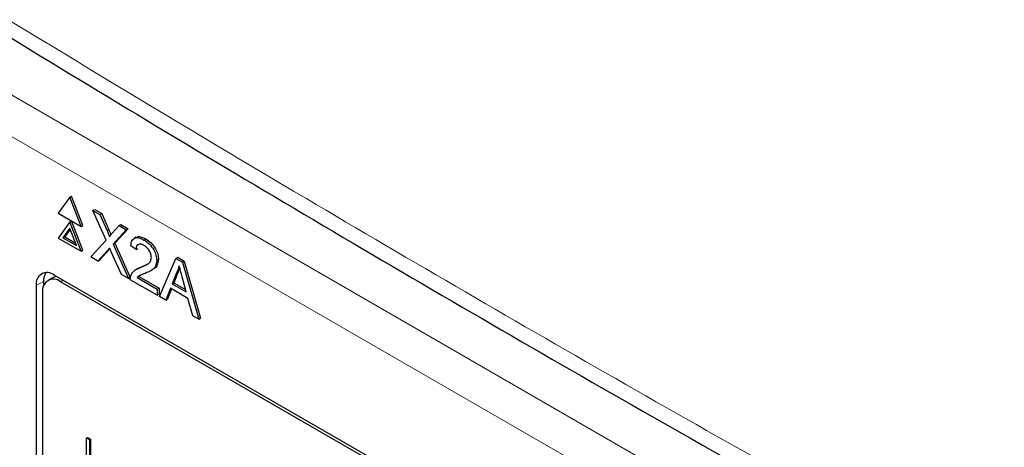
# Paper-space layout 'Blatt4' of a CAD drawing. Header units: millimetres. Extents: x 5 to 418, y 2 to 292.
# Tile 32 of 72: x 71.46 to 86.98, y 194.43 to 201.18. Entities that reach past the tile are written whole.
import ezdxf

# ---------------------------------------------------------------- set-up
doc = ezdxf.new("R2010")
doc.units = ezdxf.units.MM

psp = doc.layouts.new('Blatt4')

# ---------------------------------------------------------------- linework, layer by layer
at = {"color": 7, "linetype": 'Continuous', "lineweight": 18}
for p, q in [((70.51, 200.457), (88.339, 190.165)), ((88.056, 189.675), (70.227, 199.967)), ((72.834, 197.846), (72.863, 197.862)), ((72.843, 197.538), (72.871, 197.555)), ((71.832, 197.048), (71.717, 196.984)), ((72.101, 197.042), (72.141, 197.066))]:
    psp.add_line(p, q, dxfattribs=at)
at = {"color": 7, "linetype": 'Continuous', "lineweight": 25}
for p, q in [((72.244, 198.377), (72.064, 198.121)), ((72.244, 198.377), (72.272, 198.393)), ((72.423, 197.914), (72.244, 198.377)), ((72.452, 197.93), (72.272, 198.393)), ((72.064, 198.121), (72.423, 197.914)), ((72.61, 198.165), (72.639, 198.182)), ((72.817, 197.699), (72.61, 198.165)), ((72.61, 198.165), (72.721, 198.101)), ((72.639, 198.182), (72.749, 198.118)), ((72.721, 198.101), (72.749, 198.118)), ((72.721, 198.101), (72.834, 197.846)), ((72.749, 198.118), (72.863, 197.862)), ((72.244, 197.985), (72.064, 197.729)), ((72.244, 197.887), (72.137, 197.736)), ((72.244, 197.985), (72.272, 198.001)), ((72.423, 197.522), (72.244, 197.985)), ((72.35, 197.613), (72.244, 197.887)), ((72.452, 197.538), (72.272, 198.001)), ((72.423, 197.914), (72.452, 197.93)), ((72.911, 197.802), (73.024, 197.927)), ((73.024, 197.927), (73.052, 197.943)), ((73.024, 197.927), (73.136, 197.862)), ((73.052, 197.943), (73.164, 197.878)), ((72.064, 197.729), (72.423, 197.522)), ((72.137, 197.736), (72.166, 197.752)), ((72.137, 197.736), (72.35, 197.613)), ((72.25, 197.872), (72.166, 197.752)), ((72.166, 197.752), (72.333, 197.656)), ((73.136, 197.862), (72.929, 197.633)), ((73.164, 197.878), (72.957, 197.65)), ((73.136, 197.862), (73.164, 197.878)), ((73.289, 197.743), (73.258, 197.724)), ((72.577, 197.433), (72.817, 197.699)), ((72.929, 197.633), (72.957, 197.65)), ((72.929, 197.633), (73.169, 197.091)), ((72.957, 197.65), (73.197, 197.108)), ((73.29, 197.551), (73.207, 197.609)), ((73.415, 197.7), (73.444, 197.717)), ((72.423, 197.522), (72.452, 197.538)), ((72.689, 197.369), (72.577, 197.433)), ((72.843, 197.538), (72.689, 197.369)), ((72.871, 197.555), (72.717, 197.385)), ((72.878, 197.562), (72.871, 197.555)), ((73.059, 197.155), (72.9, 197.512)), ((73.29, 197.551), (73.319, 197.568)), ((73.918, 197.41), (73.947, 197.427)), ((73.947, 197.427), (74.05, 197.367)), ((72.689, 197.369), (72.717, 197.385)), ((73.357, 197.264), (73.386, 197.28)), ((73.386, 197.28), (73.48, 197.327)), ((73.616, 197.378), (73.644, 197.394)), ((73.66, 196.808), (73.918, 197.41)), ((73.918, 197.41), (74.022, 197.35)), ((74.022, 197.35), (74.05, 197.367)), ((74.022, 197.35), (74.28, 196.45)), ((74.05, 197.367), (74.308, 196.466)), ((71.985, 197.111), (71.901, 197.062)), ((86.283, 188.902), (72, 197.147)), ((73.169, 197.091), (73.059, 197.155)), ((73.169, 197.091), (73.197, 197.108)), ((73.316, 197.25), (73.285, 197.232)), ((73.306, 197.109), (73.334, 197.125)), ((73.306, 197.109), (73.624, 196.925)), ((73.353, 197.141), (73.334, 197.125)), ((73.334, 197.125), (73.652, 196.942)), ((73.52, 197.213), (73.552, 197.232)), ((73.926, 197.181), (73.859, 197.011)), ((73.954, 197.197), (73.887, 197.027)), ((73.926, 197.181), (73.954, 197.197)), ((74.081, 196.883), (74.018, 197.117)), ((71.717, 196.984), (71.717, 183.756)), ((71.832, 197.048), (71.832, 196.973)), ((86.243, 188.878), (72.101, 197.042)), ((73.624, 196.829), (73.199, 197.074)), ((73.859, 197.011), (73.887, 197.027)), ((73.859, 197.011), (74.081, 196.883)), ((73.887, 197.027), (74.071, 196.922)), ((71.818, 196.879), (71.818, 183.814)), ((73.624, 196.925), (73.652, 196.942)), ((73.624, 196.925), (73.624, 196.829)), ((73.624, 196.829), (73.652, 196.845)), ((73.652, 196.942), (73.652, 196.845)), ((73.757, 196.752), (73.66, 196.808)), ((73.831, 196.94), (73.757, 196.752)), ((73.849, 196.93), (73.786, 196.768)), ((74.109, 196.78), (73.831, 196.94)), ((73.757, 196.752), (73.786, 196.768)), ((74.183, 196.506), (74.109, 196.78)), ((74.28, 196.45), (74.183, 196.506)), ((74.28, 196.45), (74.308, 196.466)), ((72.51, 194.579), (72.525, 194.587)), ((72.51, 194.579), (72.556, 194.552)), ((72.51, 193.991), (72.51, 194.579)), ((72.525, 194.587), (72.57, 194.56)), ((72.556, 194.552), (72.57, 194.56)), ((72.556, 194.552), (72.556, 193.964)), ((72.57, 194.56), (72.57, 193.972))]:
    psp.add_line(p, q, dxfattribs=at)
at = {"color": 7, "linetype": 'Continuous', "lineweight": 25, "flags": 128}
psp.add_lwpolyline([(72.033, 197.128), (72.028, 197.127), (71.985, 197.111)], dxfattribs=at)
at = {"color": 7, "linetype": 'Continuous', "lineweight": 25}
for centre, radius, start, end in [((71.889, 197.012), 0.175, 50.7967, 189.214), ((72.073, 197.059), 0.241, 148.329, 182.5975), ((71.99, 196.907), 0.175, 50.7967, 189.214)]:
    psp.add_arc(centre, radius, start, end, dxfattribs=at)
at = {"color": 7, "linetype": 'Continuous', "lineweight": 18}
psp.add_open_spline([(63.288, 206.21), (65.364, 204.881), (69.517, 202.223), (77.101, 197.648), (86.068, 192.5), (93.133, 188.794), (96.669, 186.94)], degree=3, knots=[0, 0, 0, 0, 0.1970476, 0.3942021, 0.6969067, 1, 1, 1, 1], dxfattribs=at)
at = {"color": 7, "linetype": 'Continuous', "lineweight": 25}
for points, knots in [([(63.454, 205.847), (64.811, 204.974), (67.748, 203.082), (72.377, 200.227), (77.322, 197.273), (82.361, 194.368), (87.49, 191.514), (92.313, 188.914), (95.462, 187.289), (96.84, 186.578)], [0, 0, 0, 0, 0.129176, 0.279748, 0.430402, 0.581177, 0.731953, 0.88267, 1, 1, 1, 1]), ([(72.834, 197.846), (72.842, 197.829), (72.852, 197.805), (72.864, 197.774), (72.867, 197.761), (72.868, 197.755)], [0, 0, 0, 0, 0.561277, 0.781763, 1, 1, 1, 1]), ([(72.863, 197.862), (72.87, 197.845), (72.88, 197.821), (72.891, 197.795), (72.893, 197.785), (72.894, 197.783)], [0, 0, 0, 0, 0.646868, 0.900977, 1, 1, 1, 1]), ([(72.868, 197.755), (72.876, 197.763), (72.89, 197.779), (72.904, 197.795), (72.911, 197.802)], [0, 0, 0, 0, 0.56, 1, 1, 1, 1]), ([(73.207, 197.609), (73.212, 197.64), (73.221, 197.7), (73.277, 197.742), (73.347, 197.736), (73.393, 197.712), (73.415, 197.7)], [0, 0, 0, 0, 0.280235, 0.558893, 0.779132, 1, 1, 1, 1]), ([(73.293, 197.736), (73.3, 197.742), (73.32, 197.761), (73.376, 197.75), (73.421, 197.728), (73.444, 197.717)], [0, 0, 0, 0, 0.185653, 0.592247, 1, 1, 1, 1]), ([(72.873, 197.572), (72.868, 197.566), (72.857, 197.555), (72.847, 197.543), (72.843, 197.538)], [0, 0, 0, 0, 0.560002, 1, 1, 1, 1]), ([(72.9, 197.512), (72.895, 197.523), (72.886, 197.543), (72.877, 197.563), (72.873, 197.572)], [0, 0, 0, 0, 0.56, 1, 1, 1, 1]), ([(73.414, 197.615), (73.396, 197.624), (73.36, 197.641), (73.317, 197.633), (73.293, 197.598), (73.291, 197.567), (73.29, 197.551)], [0, 0, 0, 0, 0.2804101, 0.559489, 0.7793747, 1, 1, 1, 1]), ([(73.532, 197.425), (73.53, 197.445), (73.526, 197.486), (73.492, 197.546), (73.453, 197.59), (73.427, 197.606), (73.414, 197.615)], [0, 0, 0, 0, 0.27908, 0.558612, 0.779043, 1, 1, 1, 1]), ([(73.415, 197.7), (73.444, 197.682), (73.5, 197.645), (73.568, 197.553), (73.61, 197.458), (73.614, 197.404), (73.616, 197.378)], [0, 0, 0, 0, 0.280482, 0.559644, 0.779749, 1, 1, 1, 1]), ([(73.444, 197.717), (73.472, 197.698), (73.529, 197.661), (73.597, 197.57), (73.638, 197.474), (73.642, 197.421), (73.644, 197.394)], [0, 0, 0, 0, 0.280482, 0.559644, 0.779749, 1, 1, 1, 1]), ([(73.357, 197.264), (73.399, 197.281), (73.457, 197.305), (73.521, 197.357), (73.528, 197.402), (73.532, 197.425)], [0, 0, 0, 0, 0.5613127, 0.7813859, 1, 1, 1, 1]), ([(73.207, 197.136), (73.218, 197.159), (73.237, 197.197), (73.278, 197.229), (73.316, 197.249), (73.344, 197.259), (73.357, 197.264)], [0, 0, 0, 0, 0.339411, 0.559525, 0.779752, 1, 1, 1, 1]), ([(73.317, 197.249), (73.326, 197.255), (73.348, 197.267), (73.372, 197.275), (73.386, 197.28)], [0, 0, 0, 0, 0.421829, 1, 1, 1, 1]), ([(73.616, 197.378), (73.611, 197.344), (73.602, 197.277), (73.533, 197.214), (73.472, 197.189), (73.435, 197.174)], [0, 0, 0, 0, 0.278741, 0.558834, 1, 1, 1, 1]), ([(73.644, 197.394), (73.639, 197.361), (73.63, 197.295), (73.587, 197.251), (73.558, 197.237), (73.551, 197.234)], [0, 0, 0, 0, 0.43566, 0.873431, 1, 1, 1, 1]), ([(73.97, 197.294), (73.964, 197.27), (73.953, 197.229), (73.934, 197.195), (73.926, 197.181)], [0, 0, 0, 0, 0.559915, 1, 1, 1, 1]), ([(74.018, 197.117), (74.009, 197.15), (73.993, 197.209), (73.977, 197.268), (73.97, 197.294)], [0, 0, 0, 0, 0.560002, 1, 1, 1, 1]), ([(73.199, 197.074), (73.199, 197.087), (73.199, 197.11), (73.205, 197.128), (73.207, 197.136)], [0, 0, 0, 0, 0.5599563, 1, 1, 1, 1]), ([(73.435, 197.174), (73.42, 197.168), (73.394, 197.158), (73.359, 197.144), (73.329, 197.131), (73.314, 197.116), (73.306, 197.109)], [0, 0, 0, 0, 0.340038, 0.560063, 0.78009, 1, 1, 1, 1]), ([(73.981, 197.254), (73.98, 197.25), (73.973, 197.229), (73.963, 197.211), (73.954, 197.197)], [0, 0, 0, 0, 0.174052, 1, 1, 1, 1])]:
    psp.add_open_spline(points, degree=3, knots=knots, dxfattribs=at)

doc.saveas('drawing.dxf')
